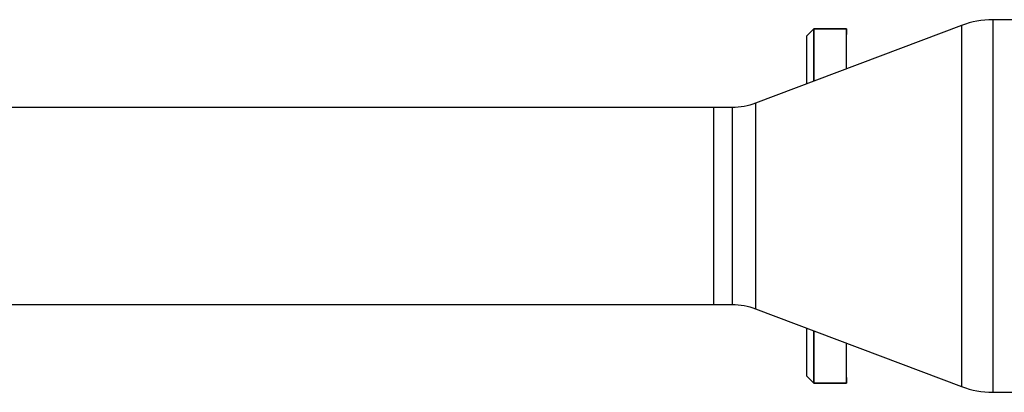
# Model space of a CAD drawing. Header units: millimetres. Extents: x 158 to 846, y 86 to 749.
# Tile 18 of 95: x 284 to 329, y 144 to 161. Entities that reach past the tile are written whole.
import ezdxf

# ---------------------------------------------------------------- set-up
doc = ezdxf.new("R2010")
doc.units = ezdxf.units.MM
doc.layers.add('1', color=7, linetype='CONTINUOUS', true_color=0xffffff)

msp = doc.modelspace()

# ---------------------------------------------------------------- linework, layer by layer
at = {"layer": '1', "color": 7, "linetype": 'Continuous'}
for p, q in [((329.417, 161.215), (328.037, 161.215)), ((326.623, 160.957), (317.318, 157.439)), ((319.617, 160.472), (319.945, 160.8)), ((319.945, 160.8), (319.617, 160.472)), ((319.945, 160.8), (321.417, 160.8)), ((321.417, 160.8), (319.945, 160.8)), ((319.945, 160.8), (319.945, 158.433)), ((319.945, 158.433), (319.945, 160.8)), ((321.417, 160.8), (321.417, 160.552)), ((321.417, 158.989), (321.417, 160.8)), ((319.617, 160.472), (319.617, 158.308)), ((315.417, 157.245), (202.722, 157.245)), ((316.257, 157.245), (315.417, 157.245)), ((315.417, 157.245), (315.417, 152.8)), ((315.417, 157.245), (315.417, 152.8)), ((315.417, 152.8), (315.417, 148.355)), ((315.417, 152.8), (315.417, 148.355)), ((202.722, 148.355), (315.417, 148.355)), ((315.417, 148.355), (316.257, 148.355)), ((317.318, 148.162), (326.623, 144.644)), ((319.617, 147.292), (319.617, 145.129)), ((319.945, 147.168), (319.945, 144.8)), ((319.945, 144.8), (319.945, 147.168)), ((321.417, 144.8), (321.417, 146.612)), ((319.945, 144.8), (319.617, 145.129)), ((319.617, 145.129), (319.945, 144.8)), ((321.417, 145.049), (321.417, 144.8)), ((319.945, 144.8), (321.417, 144.8)), ((321.417, 144.8), (319.945, 144.8)), ((328.037, 144.385), (329.417, 144.385))]:
    msp.add_line(p, q, dxfattribs=at)
at = {"layer": '1', "color": 252, "linetype": 'Continuous'}
for p, q in [((328.037, 161.215), (328.037, 152.8)), ((326.623, 160.957), (326.623, 152.8)), ((316.257, 157.245), (316.257, 152.8)), ((317.318, 157.439), (317.318, 152.8)), ((316.257, 152.8), (316.257, 148.355)), ((317.318, 152.8), (317.318, 148.162)), ((326.623, 152.8), (326.623, 144.644)), ((328.037, 152.8), (328.037, 144.385))]:
    msp.add_line(p, q, dxfattribs=at)
at = {"layer": '1', "color": 7, "linetype": 'Continuous'}
for centre, start, end in [((328.037, 157.215), 90, 110.7096), ((328.037, 148.385), 249.2904, 270)]:
    msp.add_arc(centre, 4, start, end, dxfattribs=at)
at = {"layer": '1', "color": 7, "linetype": 'Continuous', "extrusion": (0, 0, -1)}
for centre, start, end in [((-316.257, 160.245), 249.2904, 270), ((-316.257, 145.355), 90, 110.7096)]:
    msp.add_arc(centre, 3, start, end, dxfattribs=at)
at = {"layer": '1', "color": 7, "linetype": 'Continuous'}
for points, knots in [([(321.417, 159.015), (321.417, 159.049), (321.417, 159.302), (321.417, 159.496), (321.417, 159.75), (321.417, 160.111), (321.417, 160.239), (321.417, 160.525), (321.417, 160.667), (321.417, 160.734), (321.417, 160.78), (321.417, 160.8), (321.417, 160.8)], [0, 0, 0, 0.019147, 0.141754, 0.141754, 0.305229, 0.427836, 0.427836, 0.713918, 0.713918, 0.856959, 0.914175, 1, 1, 1]), ([(319.617, 160.472), (319.617, 160.472), (319.617, 160.463), (319.617, 160.434), (319.617, 160.319), (319.617, 160.165), (319.617, 159.942), (319.617, 159.322), (319.617, 159.003)], [0, 0, 0, 0.063759, 0.127518, 0.255037, 0.510074, 0.510074, 0.801545, 1, 1, 1]), ([(319.617, 146.598), (319.617, 146.162), (319.617, 145.603), (319.617, 145.436), (319.617, 145.282), (319.617, 145.167), (319.617, 145.129), (319.617, 145.129)], [0, 0, 0, 0.271323, 0.489926, 0.489926, 0.744963, 0.872482, 1, 1, 1]), ([(321.417, 144.8), (321.417, 144.801), (321.417, 144.805), (321.417, 144.817), (321.417, 144.867), (321.417, 144.934), (321.417, 145.076), (321.417, 145.362), (321.417, 145.482), (321.417, 145.838), (321.417, 146.105), (321.417, 146.286), (321.417, 146.537), (321.417, 146.586)], [0, 0, 0, 0.034433, 0.070243, 0.141862, 0.2851, 0.2851, 0.571575, 0.571575, 0.686166, 0.858051, 0.858051, 0.972642, 1, 1, 1])]:
    msp.add_open_spline(points, degree=2, knots=knots, dxfattribs=at)

doc.saveas('drawing.dxf')
